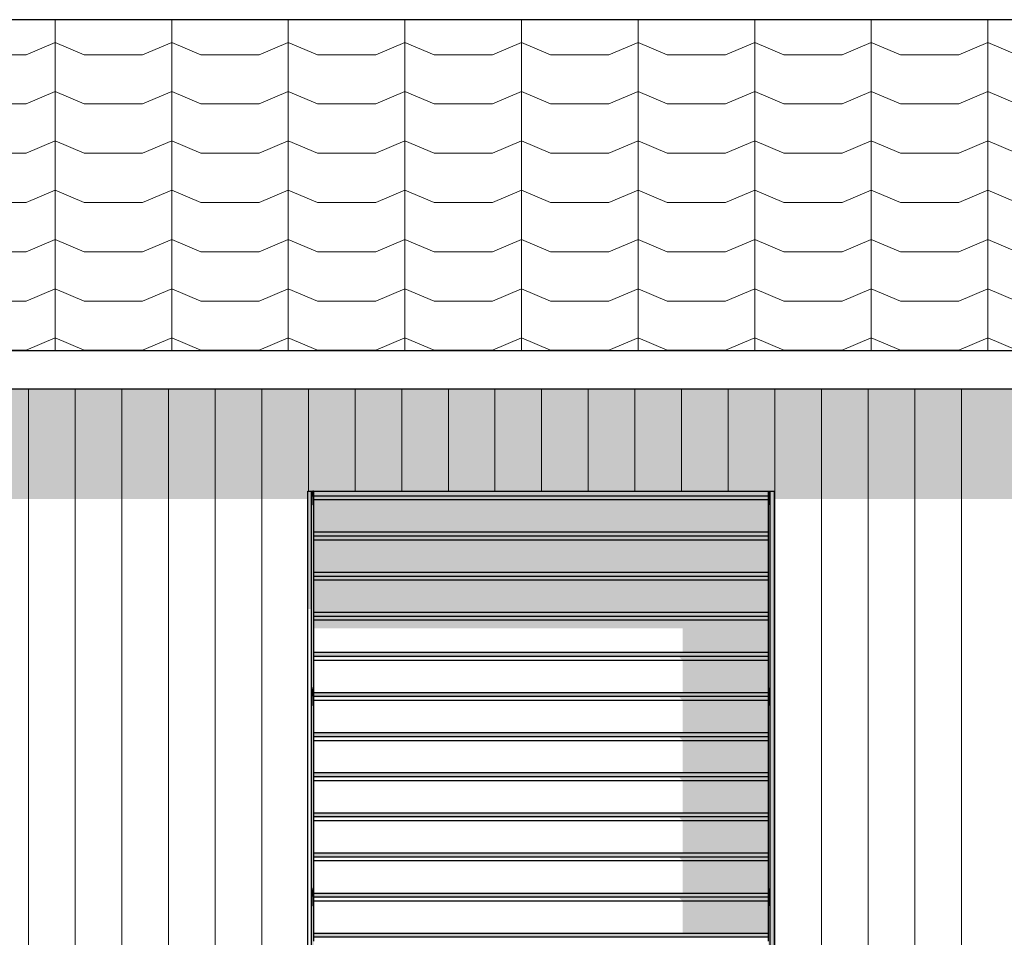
# Model space of a CAD drawing. Header units: millimetres. Extents: x 45224 to 83436, y 34576 to 50300.
# Tile 4 of 27: x 47735 to 50269, y 38632 to 40993. Entities that reach past the tile are written whole.
import ezdxf

# ---------------------------------------------------------------- set-up
doc = ezdxf.new("R2010")
doc.units = ezdxf.units.MM
doc.header["$LTSCALE"] = 0.5
doc.header["$MEASUREMENT"] = 0
doc.linetypes.add('PLINE', pattern=[0])
for name, color, linetype in [('231- Bærende yttervegger(Nye konstruksjoner)', 7, 'Continuous'), ('244- Vinduer_ dører_ foldevegger(Nye konstruksjoner)', 7, 'Continuous'), ('26-- Yttertak(Nye konstruksjoner)', 7, 'Continuous')]:
    doc.layers.add(name, color=color, linetype=linetype)
doc.layers.add('235- Utvendig kledning og overflate(Nye konstruksjoner)', color=7, linetype='Continuous', lineweight=0)
doc.layers.add('262- Taktekking(Nye konstruksjoner)', color=7, linetype='Continuous', lineweight=0)

# ---------------------------------------------------------------- blocks, each defined once
blk = doc.blocks.new('*X368', base_point=(6224918.5, 0))
at = {"layer": '235- Utvendig kledning og overflate(Nye konstruksjoner)', "linetype": 'PLINE'}
for p, q in [((47758.2, 40042.1), (47758.2, 40002.7)), ((47758.2, 40000), (47758.2, 40042.1)), ((47878.3, 40042.1), (47878.3, 40002.7)), ((47878.3, 40000), (47878.3, 40042.1)), ((47998.3, 40042.1), (47998.3, 40002.7)), ((47998.3, 40000), (47998.3, 40042.1)), ((48118.3, 40042.1), (48118.3, 40002.7)), ((48118.3, 40000), (48118.3, 40042.1)), ((48238.4, 40042.1), (48238.4, 40002.7)), ((48238.4, 40000), (48238.4, 40042.1)), ((48358.4, 40042.1), (48358.4, 40002.7)), ((48358.4, 40000), (48358.4, 40042.1)), ((48478.4, 40042.1), (48478.4, 40002.7)), ((48478.4, 40000), (48478.4, 40042.1)), ((48598.5, 40042.1), (48598.5, 40002.7)), ((48598.5, 40000), (48598.5, 40042.1)), ((48718.5, 40042.1), (48718.5, 40002.7)), ((48718.5, 40000), (48718.5, 40042.1)), ((48838.5, 40042.1), (48838.5, 40002.7)), ((48838.5, 40000), (48838.5, 40042.1)), ((48958.5, 40042.1), (48958.5, 40002.7)), ((48958.5, 40000), (48958.5, 40042.1)), ((49078.6, 40042.1), (49078.6, 40002.7)), ((49078.6, 40000), (49078.6, 40042.1)), ((49198.6, 40042.1), (49198.6, 40002.7)), ((49198.6, 40000), (49198.6, 40042.1)), ((49318.6, 40042.1), (49318.6, 40002.7)), ((49318.6, 40000), (49318.6, 40042.1)), ((49438.7, 40042.1), (49438.7, 40002.7)), ((49438.7, 40000), (49438.7, 40042.1)), ((49558.7, 40042.1), (49558.7, 40002.7)), ((49558.7, 40000), (49558.7, 40042.1)), ((49678.7, 40042.1), (49678.7, 40002.7)), ((49678.7, 40000), (49678.7, 40042.1)), ((49798.8, 40042.1), (49798.8, 40002.7)), ((49798.8, 40000), (49798.8, 40042.1)), ((49918.8, 40042.1), (49918.8, 40002.7)), ((49918.8, 40000), (49918.8, 40042.1)), ((50038.8, 40042.1), (50038.8, 40002.7)), ((50038.8, 40000), (50038.8, 40042.1)), ((50158.9, 40042.1), (50158.9, 40002.7)), ((50158.9, 40000), (50158.9, 40042.1)), ((47758.2, 40002.7), (47758.2, 37680)), ((47758.2, 37680), (47758.2, 40000)), ((47878.3, 40002.7), (47878.3, 37680)), ((47878.3, 37680), (47878.3, 40000)), ((47998.3, 40002.7), (47998.3, 37680)), ((47998.3, 37680), (47998.3, 40000)), ((48118.3, 40002.7), (48118.3, 37680)), ((48118.3, 37680), (48118.3, 40000)), ((48238.4, 40002.7), (48238.4, 37680)), ((48238.4, 37680), (48238.4, 40000)), ((48358.4, 40002.7), (48358.4, 37680)), ((48358.4, 37680), (48358.4, 40000)), ((48478.4, 40002.7), (48478.4, 39780)), ((48478.4, 39780), (48478.4, 40000)), ((48598.5, 40002.7), (48598.5, 39780)), ((48598.5, 39780), (48598.5, 40000)), ((48718.5, 40002.7), (48718.5, 39780)), ((48718.5, 39780), (48718.5, 40000)), ((48838.5, 40002.7), (48838.5, 39780)), ((48838.5, 39780), (48838.5, 40000)), ((48958.5, 40002.7), (48958.5, 39780)), ((48958.5, 39780), (48958.5, 40000)), ((49078.6, 40002.7), (49078.6, 39780)), ((49078.6, 39780), (49078.6, 40000)), ((49198.6, 40002.7), (49198.6, 39780)), ((49198.6, 39780), (49198.6, 40000)), ((49318.6, 40002.7), (49318.6, 39780)), ((49318.6, 39780), (49318.6, 40000)), ((49438.7, 40002.7), (49438.7, 39780)), ((49438.7, 39780), (49438.7, 40000)), ((49558.7, 40002.7), (49558.7, 39780)), ((49558.7, 39780), (49558.7, 40000)), ((49678.7, 40002.7), (49678.7, 37702.7)), ((49678.7, 37702.7), (49678.7, 40000)), ((49798.8, 40002.7), (49798.8, 37702.7)), ((49798.8, 37702.7), (49798.8, 40000)), ((49918.8, 40002.7), (49918.8, 37702.7)), ((49918.8, 37702.7), (49918.8, 40000)), ((50038.8, 40002.7), (50038.8, 37702.7)), ((50038.8, 37702.7), (50038.8, 40000)), ((50158.9, 40002.7), (50158.9, 37702.7)), ((50158.9, 37702.7), (50158.9, 40000))]:
    blk.add_line(p, q, dxfattribs=at)

msp = doc.modelspace()

# ---------------------------------------------------------------- hatches: boundary and pattern name
at = {"layer": '231- Bærende yttervegger(Nye konstruksjoner)', "linetype": 'Continuous'}
for points in [[(46026.6, 39759.3), (46226.6, 39759.3), (46226.6, 39780), (47426.6, 39780), (47426.6, 39759.3), (48476.6, 39759.3), (48476.6, 39780), (49676.6, 39780), (49676.6, 39759.3), (50726.6, 39759.3), (50726.6, 39780), (51926.6, 39780), (51926.6, 39759.3), (52976.6, 39759.3), (52976.6, 39780), (54176.6, 39780), (54176.6, 39759.3), (54976.6, 39759.3), (55076.6, 39947.3), (55076.6, 40042.1), (46026.6, 40042.1)], [(48490, 39767), (48486.6, 39767), (48486.6, 39268.4), (48490, 39268.4), (48490, 39273.4), (48491.6, 39273.4), (48491.6, 39744.5), (48490, 39744.5)], [(49661.6, 39744.5), (49661.6, 39273.4), (49663.2, 39273.4), (49663.2, 39268.4), (49666.6, 39268.4), (49666.6, 39767), (49663.2, 39767), (49663.2, 39744.5)], [(48486.6, 39253.4), (48486.6, 38752.2), (48490, 38752.2), (48490, 38757.2), (48491.6, 38757.2), (48491.6, 39228.4), (48490, 39228.4), (48490, 39253.4)], [(49663.2, 39228.4), (49661.6, 39228.4), (49661.6, 38757.2), (49663.2, 38757.2), (49663.2, 38752.2), (49666.6, 38752.2), (49666.6, 39253.4), (49663.2, 39253.4)], [(48490, 38737.2), (48486.6, 38737.2), (48486.6, 38236.1), (48490, 38236.1), (48490, 38241.1), (48491.6, 38241.1), (48491.6, 38712.2), (48490, 38712.2)], [(49661.6, 38712.2), (49661.6, 38241.1), (49663.2, 38241.1), (49663.2, 38236.1), (49666.6, 38236.1), (49666.6, 38737.2), (49663.2, 38737.2), (49663.2, 38712.2)]]:
    msp.add_hatch(color=256, dxfattribs=at).paths.add_polyline_path(points)
at = {"layer": '244- Vinduer_ dører_ foldevegger(Nye konstruksjoner)', "linetype": 'Continuous'}
for points in [[(48476.6, 39476.4), (48486.6, 39476.4), (48486.6, 39780), (48476.6, 39780)], [(48486.6, 39780), (48486.6, 39767), (48490, 39767), (48490, 39780)], [(48490, 39779.5), (48491.6, 39779.5), (48491.6, 39780), (48490, 39780)], [(48491.6, 39779.5), (48490, 39779.5), (48490, 39744.5), (48491.6, 39744.5)], [(48491.6, 39767), (49661.6, 39767), (49661.6, 39780), (48491.6, 39780)], [(49661.6, 39779.5), (49663.2, 39779.5), (49663.2, 39780), (49661.6, 39780)], [(49661.6, 39779.5), (49661.6, 39744.5), (49663.2, 39744.5), (49663.2, 39779.5)], [(49663.2, 39780), (49663.2, 39767), (49666.6, 39767), (49666.6, 39780)], [(49666.6, 39780), (49666.6, 37702.7), (49676.6, 37702.7), (49676.6, 39780)], [(48491.6, 39767), (48491.6, 39757), (49661.6, 39757), (49661.6, 39767)], [(49661.6, 39673.8), (49661.6, 39757), (48491.6, 39757), (48491.6, 39673.8)], [(48491.6, 39673.8), (48491.6, 39663.8), (49661.6, 39663.8), (49661.6, 39673.8)], [(49661.6, 39663.8), (48491.6, 39663.8), (48491.6, 39653.8), (49661.6, 39653.8)], [(49661.6, 39570.5), (49661.6, 39653.8), (48491.6, 39653.8), (48491.6, 39570.5)], [(48491.6, 39570.5), (48491.6, 39560.5), (49661.6, 39560.5), (49661.6, 39570.5)], [(49661.6, 39560.5), (48491.6, 39560.5), (48491.6, 39550.5), (49661.6, 39550.5)], [(49661.6, 39467.3), (49661.6, 39550.5), (48491.6, 39550.5), (48491.6, 39467.3)], [(49661.6, 39467.3), (48491.6, 39467.3), (48491.6, 39457.3), (49661.6, 39457.3)], [(48491.6, 39457.3), (48491.6, 39447.3), (49661.6, 39447.3), (49661.6, 39457.3)], [(49661.6, 39447.3), (48491.6, 39447.3), (48491.6, 39426.9), (49441.6, 39426.9), (49441.6, 39364.1), (49661.6, 39364.1)], [(48491.6, 39364.1), (48491.6, 39354.1), (49661.6, 39354.1), (49661.6, 39364.1)], [(48491.6, 39352.4), (49433.3, 39352.4), (49441.6, 39344.1), (49661.6, 39344.1), (49661.6, 39354.1), (48491.6, 39354.1)], [(49661.6, 39344.1), (49441.6, 39344.1), (49441.6, 39260.9), (49661.6, 39260.9)], [(49661.6, 39273.4), (49661.6, 39260.9), (49663.2, 39260.9), (49663.2, 39273.4)], [(48486.6, 39268.4), (48486.6, 39267.4), (48490, 39267.4), (48490, 39268.4)], [(48490, 39267.4), (48486.6, 39267.4), (48486.6, 39264.6), (48490, 39264.6)], [(48490, 39264.6), (48486.6, 39264.6), (48486.6, 39260.9), (48490, 39260.9)], [(48490, 39260.9), (48486.6, 39260.9), (48486.6, 39257.1), (48490, 39257.1)], [(48490, 39257.1), (48486.6, 39257.1), (48486.6, 39254.4), (48490, 39254.4)], [(48486.6, 39254.4), (48486.6, 39253.4), (48490, 39253.4), (48490, 39254.4)], [(48490, 39260.9), (48490, 39250.9), (48491.6, 39250.9), (48491.6, 39260.9)], [(48491.6, 39250.9), (48490, 39250.9), (48490, 39228.4), (48491.6, 39228.4)], [(48491.6, 39260.9), (48491.6, 39250.9), (49661.6, 39250.9), (49661.6, 39260.9)], [(48491.6, 39249.2), (49433.3, 39249.2), (49441.6, 39240.9), (49661.6, 39240.9), (49661.6, 39250.9), (48491.6, 39250.9)], [(49661.6, 39250.9), (49663.2, 39250.9), (49663.2, 39260.9), (49661.6, 39260.9)], [(49661.6, 39250.9), (49661.6, 39228.4), (49663.2, 39228.4), (49663.2, 39250.9)], [(49663.2, 39268.4), (49663.2, 39267.4), (49666.6, 39267.4), (49666.6, 39268.4)], [(49663.2, 39264.6), (49666.6, 39264.6), (49666.6, 39267.4), (49663.2, 39267.4)], [(49663.2, 39260.9), (49666.6, 39260.9), (49666.6, 39264.6), (49663.2, 39264.6)], [(49663.2, 39257.1), (49666.6, 39257.1), (49666.6, 39260.9), (49663.2, 39260.9)], [(49663.2, 39254.4), (49666.6, 39254.4), (49666.6, 39257.1), (49663.2, 39257.1)], [(49663.2, 39254.4), (49663.2, 39253.4), (49666.6, 39253.4), (49666.6, 39254.4)], [(49661.6, 39240.9), (49441.6, 39240.9), (49441.6, 39157.6), (49661.6, 39157.6)], [(48491.6, 39157.6), (48491.6, 39147.6), (49661.6, 39147.6), (49661.6, 39157.6)], [(48491.6, 39145.9), (49433.3, 39145.9), (49441.6, 39137.6), (49661.6, 39137.6), (49661.6, 39147.6), (48491.6, 39147.6)], [(49441.6, 39137.6), (49441.6, 39054.4), (49661.6, 39054.4), (49661.6, 39137.6)], [(48491.6, 39054.4), (48491.6, 39044.4), (49661.6, 39044.4), (49661.6, 39054.4)], [(48491.6, 39042.7), (49433.3, 39042.7), (49441.6, 39034.4), (49661.6, 39034.4), (49661.6, 39044.4), (48491.6, 39044.4)], [(49661.6, 39034.4), (49441.6, 39034.4), (49441.6, 38951.2), (49661.6, 38951.2)], [(48491.6, 38951.2), (48491.6, 38941.2), (49661.6, 38941.2), (49661.6, 38951.2)], [(48491.6, 38939.5), (49433.3, 38939.5), (49441.6, 38931.2), (49661.6, 38931.2), (49661.6, 38941.2), (48491.6, 38941.2)], [(49661.6, 38931.2), (49441.6, 38931.2), (49441.6, 38848), (49661.6, 38848)], [(49661.6, 38848), (48491.6, 38848), (48491.6, 38838), (49661.6, 38838)], [(48491.6, 38838), (48491.6, 38836.3), (49433.3, 38836.3), (49441.6, 38828), (49661.6, 38828), (49661.6, 38838)], [(49661.6, 38828), (49441.6, 38828), (49441.6, 38744.7), (49661.6, 38744.7)], [(48486.6, 38752.2), (48486.6, 38751.2), (48490, 38751.2), (48490, 38752.2)], [(48490, 38751.2), (48486.6, 38751.2), (48486.6, 38748.5), (48490, 38748.5)], [(48490, 38748.5), (48486.6, 38748.5), (48486.6, 38744.7), (48490, 38744.7)], [(48490, 38744.7), (48486.6, 38744.7), (48486.6, 38741), (48490, 38741)], [(48490, 38741), (48486.6, 38741), (48486.6, 38738.3), (48490, 38738.3)], [(48490, 38734.7), (48491.6, 38734.7), (48491.6, 38744.7), (48490, 38744.7)], [(48491.6, 38744.7), (48491.6, 38734.7), (49661.6, 38734.7), (49661.6, 38744.7)], [(49661.6, 38757.2), (49661.6, 38744.7), (49663.2, 38744.7), (49663.2, 38757.2)], [(49663.2, 38744.7), (49661.6, 38744.7), (49661.6, 38734.7), (49663.2, 38734.7)], [(49663.2, 38752.2), (49663.2, 38751.2), (49666.6, 38751.2), (49666.6, 38752.2)], [(49663.2, 38748.5), (49666.6, 38748.5), (49666.6, 38751.2), (49663.2, 38751.2)], [(49663.2, 38744.7), (49666.6, 38744.7), (49666.6, 38748.5), (49663.2, 38748.5)], [(49663.2, 38741), (49666.6, 38741), (49666.6, 38744.7), (49663.2, 38744.7)], [(49663.2, 38738.3), (49666.6, 38738.3), (49666.6, 38741), (49663.2, 38741)], [(48486.6, 38738.3), (48486.6, 38737.2), (48490, 38737.2), (48490, 38738.3)], [(48491.6, 38734.7), (48490, 38734.7), (48490, 38712.2), (48491.6, 38712.2)], [(48491.6, 38733), (49433.3, 38733), (49441.6, 38724.7), (49661.6, 38724.7), (49661.6, 38734.7), (48491.6, 38734.7)], [(49661.6, 38724.7), (49441.6, 38724.7), (49441.6, 38641.5), (49661.6, 38641.5)], [(49661.6, 38734.7), (49661.6, 38712.2), (49663.2, 38712.2), (49663.2, 38734.7)], [(49663.2, 38738.3), (49663.2, 38737.2), (49666.6, 38737.2), (49666.6, 38738.3)], [(49661.6, 38641.5), (48491.6, 38641.5), (48491.6, 38631.5), (49661.6, 38631.5)]]:
    msp.add_hatch(color=256, dxfattribs=at).paths.add_polyline_path(points)
at = {"layer": '262- Taktekking(Nye konstruksjoner)', "linetype": 'Continuous'}
h = msp.add_hatch(dxfattribs=at)
h.set_pattern_fill('Tak_03_0001', color=256, style=0, pattern_type=2)
h.set_pattern_definition([(90, (45726.57, 40142.1), (-300, 0), []), (337.0902, (45726.57, 40173.8), (300, 126.7855), [81.423, -244.268]), (337.0902, (46026.57, 40173.8), (300, 126.7855), [81.423, -244.268]), (360, (45801.57, 40142.11), (5e-10, 126.7855), [150, -150]), (22.9098, (45951.57, 40142.1), (-300, 126.7855), [81.423, -244.268]), (22.9098, (46251.57, 40142.1), (-300, 126.7855), [81.423, -244.268])])
h.paths.add_polyline_path([(45726.6, 40993.1), (45726.6, 40142.1), (55176.6, 40142.1), (55176.6, 40993.1)])

# ---------------------------------------------------------------- linework, layer by layer
at = {"layer": '244- Vinduer_ dører_ foldevegger(Nye konstruksjoner)', "linetype": 'PLINE'}
for p, q in [((48476.6, 39780), (49676.6, 39780)), ((48476.6, 37680), (48476.6, 39780)), ((48486.6, 37680), (48486.6, 39780)), ((48490, 39780), (48490, 39779.5)), ((48490, 39779.5), (48490, 39744.5)), ((48491.6, 39779.5), (48490, 39779.5)), ((48491.6, 39780), (48491.6, 39779.5)), ((48491.6, 39779.5), (48491.6, 39767)), ((49661.6, 39780), (49661.6, 39779.5)), ((49661.6, 39779.5), (49661.6, 39767)), ((49661.6, 39779.5), (49663.2, 39779.5)), ((49663.2, 39780), (49663.2, 39779.5)), ((49663.2, 39779.5), (49663.2, 39744.5)), ((49666.6, 37702.7), (49666.6, 39780)), ((49676.6, 39780), (49676.6, 37702.7)), ((48490, 39767), (48486.6, 39767)), ((48491.6, 39767), (48491.6, 39757)), ((49661.6, 39767), (48491.6, 39767)), ((48491.6, 39757), (48491.6, 39673.8)), ((49661.6, 39757), (48491.6, 39757)), ((49661.6, 39767), (49661.6, 39757)), ((49661.6, 39757), (49661.6, 39673.8)), ((49666.6, 39767), (49663.2, 39767)), ((48491.6, 39744.5), (48490, 39744.5)), ((49661.6, 39744.5), (49663.2, 39744.5)), ((48491.6, 39673.8), (48491.6, 39663.8)), ((49661.6, 39673.8), (48491.6, 39673.8)), ((48491.6, 39663.8), (48491.6, 39653.8)), ((49661.6, 39663.8), (48491.6, 39663.8)), ((48491.6, 39653.8), (48491.6, 39570.5)), ((49661.6, 39653.8), (48491.6, 39653.8)), ((49661.6, 39673.8), (49661.6, 39663.8)), ((49661.6, 39663.8), (49661.6, 39653.8)), ((49661.6, 39653.8), (49661.6, 39570.5)), ((48491.6, 39570.5), (48491.6, 39560.5)), ((49661.6, 39570.5), (48491.6, 39570.5)), ((48491.6, 39560.5), (48491.6, 39550.5)), ((49661.6, 39560.5), (48491.6, 39560.5)), ((48491.6, 39550.5), (48491.6, 39467.3)), ((49661.6, 39550.5), (48491.6, 39550.5)), ((49661.6, 39570.5), (49661.6, 39560.5)), ((49661.6, 39560.5), (49661.6, 39550.5)), ((49661.6, 39550.5), (49661.6, 39467.3)), ((48491.6, 39467.3), (48491.6, 39457.3)), ((49661.6, 39467.3), (48491.6, 39467.3)), ((48491.6, 39457.3), (48491.6, 39447.3)), ((49661.6, 39457.3), (48491.6, 39457.3)), ((49661.6, 39467.3), (49661.6, 39457.3)), ((49661.6, 39457.3), (49661.6, 39447.3)), ((48491.6, 39447.3), (48491.6, 39364.1)), ((49661.6, 39447.3), (48491.6, 39447.3)), ((49661.6, 39447.3), (49661.6, 39364.1)), ((48491.6, 39364.1), (48491.6, 39354.1)), ((49661.6, 39364.1), (48491.6, 39364.1)), ((48491.6, 39354.1), (48491.6, 39344.1)), ((49661.6, 39354.1), (48491.6, 39354.1)), ((49661.6, 39364.1), (49661.6, 39354.1)), ((49661.6, 39354.1), (49661.6, 39344.1)), ((48491.6, 39344.1), (48491.6, 39273.4)), ((49661.6, 39344.1), (48491.6, 39344.1)), ((49661.6, 39344.1), (49661.6, 39273.4)), ((48490, 39273.4), (48490, 39260.9)), ((48491.6, 39273.4), (48490, 39273.4)), ((48491.6, 39273.4), (48491.6, 39260.9)), ((49661.6, 39273.4), (49661.6, 39260.9)), ((49661.6, 39273.4), (49663.2, 39273.4)), ((49663.2, 39273.4), (49663.2, 39260.9)), ((48490, 39268.4), (48486.6, 39268.4)), ((48490, 39253.4), (48486.6, 39253.4)), ((48490, 39260.9), (48490, 39250.9)), ((48491.6, 39260.9), (48490, 39260.9)), ((48490, 39250.9), (48490, 39228.4)), ((48491.6, 39250.9), (48490, 39250.9)), ((48491.6, 39260.9), (48491.6, 39250.9)), ((49661.6, 39260.9), (48491.6, 39260.9)), ((48491.6, 39250.9), (48491.6, 39240.9)), ((49661.6, 39250.9), (48491.6, 39250.9)), ((49661.6, 39260.9), (49661.6, 39250.9)), ((49661.6, 39260.9), (49663.2, 39260.9)), ((49661.6, 39250.9), (49661.6, 39240.9)), ((49661.6, 39250.9), (49663.2, 39250.9)), ((49663.2, 39268.4), (49666.6, 39268.4)), ((49663.2, 39260.9), (49663.2, 39250.9)), ((49663.2, 39253.4), (49666.6, 39253.4)), ((49663.2, 39250.9), (49663.2, 39228.4)), ((48491.6, 39228.4), (48490, 39228.4)), ((48491.6, 39240.9), (48491.6, 39157.6)), ((49661.6, 39240.9), (48491.6, 39240.9)), ((49661.6, 39240.9), (49661.6, 39157.6)), ((49661.6, 39228.4), (49663.2, 39228.4)), ((48491.6, 39157.6), (48491.6, 39147.6)), ((49661.6, 39157.6), (48491.6, 39157.6)), ((48491.6, 39147.6), (48491.6, 39137.6)), ((49661.6, 39147.6), (48491.6, 39147.6)), ((49661.6, 39157.6), (49661.6, 39147.6)), ((49661.6, 39147.6), (49661.6, 39137.6)), ((48491.6, 39137.6), (48491.6, 39054.4)), ((49661.6, 39137.6), (48491.6, 39137.6)), ((49661.6, 39137.6), (49661.6, 39054.4)), ((48491.6, 39054.4), (48491.6, 39044.4)), ((49661.6, 39054.4), (48491.6, 39054.4)), ((48491.6, 39044.4), (48491.6, 39034.4)), ((49661.6, 39044.4), (48491.6, 39044.4)), ((49661.6, 39054.4), (49661.6, 39044.4)), ((49661.6, 39044.4), (49661.6, 39034.4)), ((48491.6, 39034.4), (48491.6, 38951.2)), ((49661.6, 39034.4), (48491.6, 39034.4)), ((49661.6, 39034.4), (49661.6, 38951.2)), ((48491.6, 38951.2), (48491.6, 38941.2)), ((49661.6, 38951.2), (48491.6, 38951.2)), ((49661.6, 38951.2), (49661.6, 38941.2)), ((48491.6, 38941.2), (48491.6, 38931.2)), ((49661.6, 38941.2), (48491.6, 38941.2)), ((48491.6, 38931.2), (48491.6, 38848)), ((49661.6, 38931.2), (48491.6, 38931.2)), ((49661.6, 38941.2), (49661.6, 38931.2)), ((49661.6, 38931.2), (49661.6, 38848)), ((48491.6, 38848), (48491.6, 38838)), ((49661.6, 38848), (48491.6, 38848)), ((49661.6, 38848), (49661.6, 38838)), ((48491.6, 38838), (48491.6, 38828)), ((49661.6, 38838), (48491.6, 38838)), ((48491.6, 38828), (48491.6, 38757.2)), ((49661.6, 38828), (48491.6, 38828)), ((49661.6, 38838), (49661.6, 38828)), ((49661.6, 38828), (49661.6, 38757.2)), ((48490, 38752.2), (48486.6, 38752.2)), ((48490, 38757.2), (48490, 38744.7)), ((48491.6, 38757.2), (48490, 38757.2)), ((48490, 38744.7), (48490, 38734.7)), ((48491.6, 38744.7), (48490, 38744.7)), ((48491.6, 38757.2), (48491.6, 38744.7)), ((48491.6, 38744.7), (48491.6, 38734.7)), ((49661.6, 38744.7), (48491.6, 38744.7)), ((49661.6, 38757.2), (49661.6, 38744.7)), ((49661.6, 38757.2), (49663.2, 38757.2)), ((49661.6, 38744.7), (49661.6, 38734.7)), ((49661.6, 38744.7), (49663.2, 38744.7)), ((49663.2, 38757.2), (49663.2, 38744.7)), ((49663.2, 38752.2), (49666.6, 38752.2)), ((49663.2, 38744.7), (49663.2, 38734.7)), ((48490, 38737.2), (48486.6, 38737.2)), ((48490, 38734.7), (48490, 38712.2)), ((48491.6, 38734.7), (48490, 38734.7)), ((48491.6, 38734.7), (48491.6, 38724.7)), ((49661.6, 38734.7), (48491.6, 38734.7)), ((48491.6, 38724.7), (48491.6, 38641.5)), ((49661.6, 38724.7), (48491.6, 38724.7)), ((49661.6, 38734.7), (49661.6, 38724.7)), ((49661.6, 38734.7), (49663.2, 38734.7)), ((49661.6, 38724.7), (49661.6, 38641.5)), ((49663.2, 38737.2), (49666.6, 38737.2)), ((49663.2, 38734.7), (49663.2, 38712.2)), ((48491.6, 38712.2), (48490, 38712.2)), ((49661.6, 38712.2), (49663.2, 38712.2)), ((48491.6, 38641.5), (48491.6, 38631.5)), ((49661.6, 38641.5), (48491.6, 38641.5)), ((49661.6, 38641.5), (49661.6, 38631.5)), ((48491.6, 38631.5), (48491.6, 38621.5)), ((49661.6, 38631.5), (48491.6, 38631.5)), ((49661.6, 38631.5), (49661.6, 38621.5))]:
    msp.add_line(p, q, dxfattribs=at)
at = {"layer": '26-- Yttertak(Nye konstruksjoner)', "linetype": 'PLINE'}
for p, q in [((55176.6, 40993.1), (45726.6, 40993.1)), ((45726.6, 40142.1), (55176.6, 40142.1)), ((55176.6, 40042.1), (45726.6, 40042.1))]:
    msp.add_line(p, q, dxfattribs=at)

# ---------------------------------------------------------------- block references
at = {"layer": '231- Bærende yttervegger(Nye konstruksjoner)'}
msp.add_blockref('*X368', (6224918.5, 0), dxfattribs=at)

doc.saveas('drawing.dxf')
